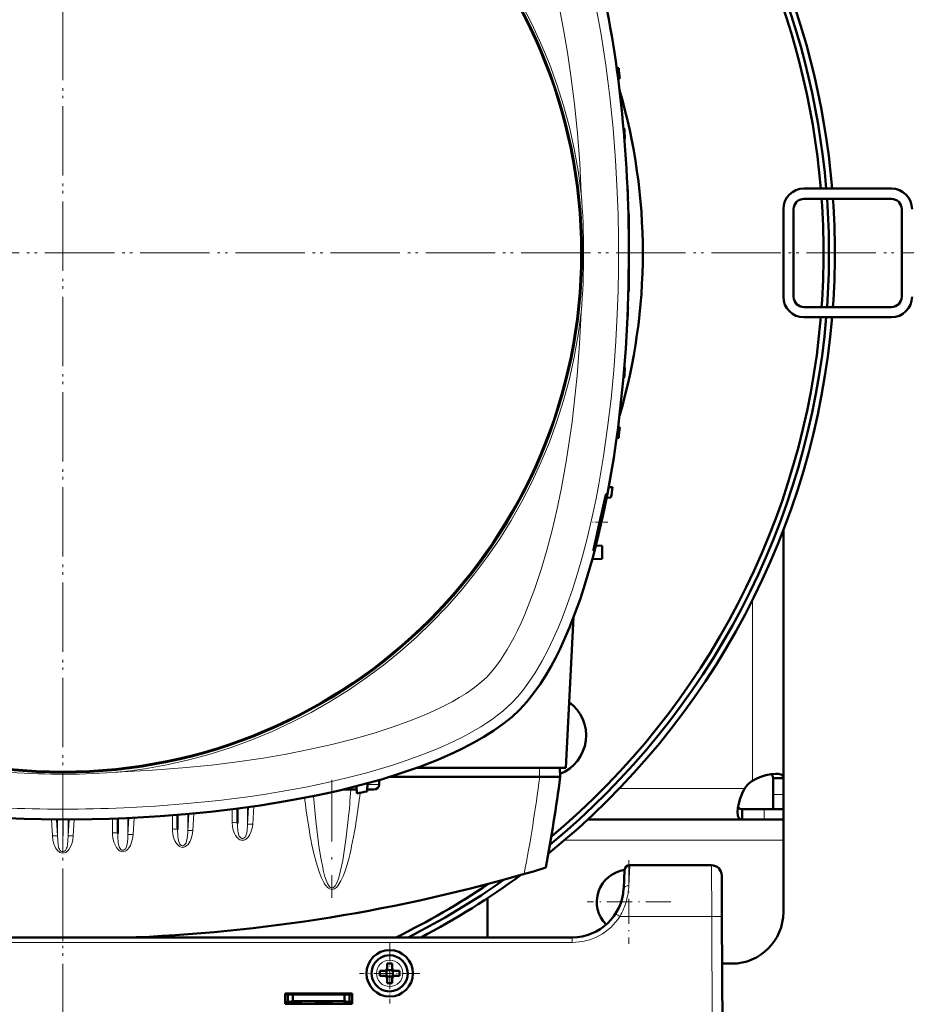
# Model space of a CAD drawing. Extents: x -1595 to 1972, y -1684 to 713.
# Tile 15 of 60: x 303 to 475, y -1345 to -1153. Entities that reach past the tile are written whole.
import ezdxf

# ---------------------------------------------------------------- set-up
doc = ezdxf.new("R2010")
doc.units = 0
doc.linetypes.add('DASHDOT', pattern=[18.5, 12, -3, 0.5, -3])

msp = doc.modelspace()

# ---------------------------------------------------------------- linework, layer by layer
at = {"color": 7, "linetype": 'DASHDOT', "lineweight": 18}
for p, q in [((311.57, -1003.64), (311.57, -1393.64)), ((311.56, -1005.1), (311.56, -1392.16)), ((506.57, -1198.64), (116.57, -1198.64)), ((505.09, -1198.63), (118.03, -1198.63)), ((363.86, -1300.92), (363.86, -1323.86))]:
    msp.add_line(p, q, dxfattribs=at)
at = {"color": 7, "lineweight": 50}
for p, q in [((419.57, -1162.76), (419.18, -1162.74)), ((419.79, -1164.76), (419.45, -1164.77)), ((420.65, -1174.38), (420.5, -1174.38)), ((420.79, -1176.38), (420.67, -1176.39)), ((421.31, -1186.01), (421.27, -1186.01)), ((455.57, -1186.13), (472.57, -1186.13)), ((421.38, -1188.01), (421.36, -1188.01)), ((455.57, -1188.13), (472.57, -1188.13)), ((451.57, -1190.13), (451.57, -1207.13)), ((453.57, -1190.13), (453.57, -1207.13)), ((474.57, -1207.13), (474.57, -1190.13)), ((421.56, -1191.13), (421.46, -1191.13)), ((421.56, -1191.13), (421.56, -1197.63)), ((421.56, -1197.63), (421.56, -1198.63)), ((421.56, -1198.63), (421.56, -1206.13)), ((421.56, -1206.13), (421.46, -1206.13)), ((421.38, -1209.26), (421.36, -1209.26)), ((472.57, -1209.13), (455.57, -1209.13)), ((421.31, -1211.26), (421.27, -1211.26)), ((472.57, -1211.13), (455.57, -1211.13)), ((420.79, -1220.88), (420.67, -1220.88)), ((420.65, -1222.88), (420.5, -1222.89)), ((419.79, -1232.51), (419.45, -1232.49)), ((419.18, -1234.52), (419.57, -1234.51)), ((418.36, -1244.13), (417.64, -1244.11)), ((418.07, -1246.13), (417.24, -1246.16)), ((451.57, -1252.49), (451.57, -1300.6)), ((415.16, -1255.45), (416.33, -1255.51)), ((416.33, -1258.01), (416.33, -1255.51)), ((414.46, -1258.11), (416.33, -1258.01)), ((410.81, -1269.35), (409.28, -1298.63)), ((409.28, -1298.63), (380.27, -1298.63)), ((408.16, -1298.63), (408.21, -1300.33)), ((370.74, -1301.61), (370.68, -1303.21)), ((373.01, -1300.98), (373.04, -1301.86)), ((404.21, -1300.33), (375.17, -1300.33)), ((404.21, -1300.33), (404.24, -1300.33)), ((404.24, -1300.33), (408.21, -1300.33)), ((449.57, -1300.6), (449.57, -1303.77)), ((451.57, -1300.6), (449.57, -1300.6)), ((451.57, -1300.6), (451.57, -1303.77)), ((365.95, -1302.83), (368.15, -1302.83)), ((368.66, -1302.83), (368.15, -1302.83)), ((368.63, -1302.17), (368.68, -1303.57)), ((371.96, -1302.83), (370.69, -1302.83)), ((449.57, -1303.77), (449.57, -1306.63)), ((451.57, -1303.77), (451.57, -1306.63)), ((345.47, -1306.52), (345.47, -1309.36)), ((443.54, -1308.63), (443.54, -1306.63)), ((447.87, -1306.63), (443.54, -1306.63)), ((451.57, -1306.63), (447.87, -1306.63)), ((451.57, -1306.63), (449.57, -1306.63)), ((451.57, -1308.63), (451.57, -1306.63)), ((322.22, -1308.43), (322.22, -1311.34)), ((333.84, -1307.74), (333.84, -1310.6)), ((443.54, -1308.63), (413.55, -1308.63)), ((447.87, -1308.63), (443.54, -1308.63)), ((451.57, -1308.63), (447.87, -1308.63)), ((451.57, -1308.63), (451.57, -1312.63)), ((451.57, -1312.63), (451.57, -1326.63)), ((420.72, -1318.47), (420.54, -1322.04)), ((437.59, -1317.52), (421.72, -1317.52)), ((439.59, -1319.51), (439.64, -1327.47)), ((394.07, -1331.52), (394.07, -1323.91)), ((440.07, -1409.52), (439.64, -1327.47)), ((410.55, -1331.52), (212.57, -1331.52)), ((373.15, -1338.01), (374.07, -1338.01)), ((374.43, -1337.88), (374.42, -1337.87)), ((374.43, -1337.88), (374.43, -1339.15)), ((375.71, -1337.88), (374.43, -1337.88)), ((374.57, -1336.59), (374.57, -1337.51)), ((375.57, -1337.51), (375.57, -1336.59)), ((375.72, -1337.87), (375.71, -1337.88)), ((375.71, -1337.88), (375.71, -1339.15)), ((376.99, -1338.01), (376.07, -1338.01)), ((441.57, -1336.63), (439.68, -1336.63)), ((373.15, -1339.01), (374.07, -1339.01)), ((374.43, -1339.15), (374.42, -1339.16)), ((374.43, -1339.15), (375.71, -1339.15)), ((374.57, -1339.51), (374.57, -1340.44)), ((375.57, -1339.51), (375.57, -1340.44)), ((375.71, -1339.15), (375.72, -1339.16)), ((376.99, -1339.01), (376.07, -1339.01)), ((354.77, -1344.42), (354.77, -1342.42)), ((354.77, -1342.42), (367.77, -1342.42)), ((354.77, -1342.63), (367.77, -1342.63)), ((355.27, -1342.63), (355.27, -1344.08)), ((355.27, -1344.08), (356.27, -1343.9)), ((356.27, -1343.9), (356.27, -1342.63)), ((356.27, -1343.9), (366.27, -1343.9)), ((358.02, -1343.9), (358.02, -1344.02)), ((358.02, -1343.9), (358.02, -1344.02)), ((358.02, -1343.9), (358.02, -1344.02)), ((358.02, -1344.02), (358.02, -1343.9)), ((358.02, -1343.9), (358.02, -1344.02)), ((360.52, -1344.02), (360.52, -1343.9)), ((364.02, -1343.9), (364.02, -1344.02)), ((364.02, -1343.9), (364.02, -1344.02)), ((364.02, -1343.9), (364.02, -1344.02)), ((364.02, -1343.9), (364.02, -1344.02)), ((364.02, -1343.9), (364.02, -1344.02)), ((364.02, -1343.9), (364.02, -1344.02)), ((364.02, -1343.9), (364.02, -1344.02)), ((366.27, -1342.63), (366.27, -1343.9)), ((366.27, -1343.9), (367.27, -1344.08)), ((367.27, -1342.63), (367.27, -1344.08)), ((367.77, -1342.42), (367.77, -1344.42)), ((354.77, -1344.02), (355.27, -1344.02)), ((367.77, -1344.42), (354.77, -1344.42)), ((355.27, -1344.42), (355.27, -1344.08)), ((356.27, -1344.02), (355.6, -1344.02)), ((358.02, -1344.02), (356.27, -1344.02)), ((362.27, -1344.02), (360.52, -1344.02)), ((364.02, -1344.02), (362.27, -1344.02)), ((366.93, -1344.02), (366.27, -1344.02)), ((366.27, -1344.02), (366.27, -1344.42)), ((367.27, -1344.02), (367.77, -1344.02)), ((367.27, -1344.08), (367.27, -1344.42)), ((367.74, -1344.42), (367.74, -1344.02))]:
    msp.add_line(p, q, dxfattribs=at)
at = {"color": 7, "linetype": 'DASHDOT', "lineweight": 18, "ltscale": 0.003008}
msp.add_line((421.57, -1198.63), (421.45, -1198.63), dxfattribs=at)
at = {"color": 7, "linetype": 'DASHDOT', "lineweight": 18, "ltscale": 0.076288}
msp.add_line((417.45, -1250.93), (414.4, -1250.93), dxfattribs=at)
at = {"color": 7, "lineweight": 18}
for p, q in [((445.57, -1266.05), (445.57, -1301.1)), ((404.16, -1298.63), (404.21, -1300.33)), ((370.73, -1301.86), (373.04, -1301.86)), ((444.03, -1302.63), (419.67, -1302.63)), ((451.57, -1303.77), (449.57, -1303.77)), ((352.27, -1305.61), (351.89, -1305.66)), ((336.03, -1307.55), (335.84, -1310.84)), ((335.84, -1307.57), (335.84, -1310.84)), ((337.03, -1307.46), (336.83, -1310.78)), ((344.47, -1309.24), (344.47, -1306.64)), ((347.66, -1306.22), (347.46, -1309.59)), ((347.46, -1306.25), (347.46, -1309.59)), ((348.66, -1306.08), (348.46, -1309.54)), ((447.87, -1308.63), (447.87, -1306.63)), ((309.35, -1308.62), (309.53, -1311.79)), ((310.34, -1308.63), (310.52, -1311.84)), ((310.52, -1308.63), (310.52, -1311.84)), ((311.53, -1314.89), (311.53, -1308.63)), ((311.58, -1314.89), (311.59, -1308.63)), ((312.78, -1308.63), (312.59, -1311.84)), ((312.59, -1308.63), (312.59, -1311.84)), ((313.77, -1308.62), (313.58, -1311.79)), ((321.22, -1311.22), (321.22, -1308.47)), ((324.4, -1308.34), (324.21, -1311.59)), ((324.21, -1308.35), (324.21, -1311.59)), ((325.4, -1308.29), (325.21, -1311.54)), ((332.84, -1310.48), (332.84, -1307.82)), ((348.45, -1309.58), (348.46, -1309.54)), ((361.25, -1313.41), (361.23, -1313.24)), ((451.57, -1312.63), (409.06, -1312.63)), ((311.53, -1314.89), (311.58, -1314.89)), ((362.16, -1318.48), (362.12, -1318.31)), ((421.54, -1321.49), (421.72, -1317.52)), ((437.64, -1327.47), (437.59, -1317.52)), ((437.64, -1327.47), (419.8, -1327.47)), ((437.64, -1327.47), (438.07, -1409.52)), ((410.55, -1332.51), (212.57, -1332.51)), ((410.55, -1331.52), (410.55, -1332.51)), ((375.05, -1335.94), (375.07, -1335.94)), ((372.5, -1338.54), (372.5, -1338.51)), ((377.64, -1338.49), (377.64, -1338.51)), ((375.09, -1341.09), (375.07, -1341.09))]:
    msp.add_line(p, q, dxfattribs=at)
at = {"color": 7, "linetype": 'DASHDOT', "lineweight": 18, "ltscale": 0.40625}
for p, q in [((421.57, -1316.51), (421.57, -1332.76)), ((429.69, -1324.63), (413.44, -1324.63))]:
    msp.add_line(p, q, dxfattribs=at)
at = {"color": 7, "linetype": 'DASHDOT', "lineweight": 18, "ltscale": 0.228134}
msp.add_line((311.57, -1332.28), (311.57, -1323.15), dxfattribs=at)
at = {"color": 7, "linetype": 'DASHDOT', "lineweight": 18, "ltscale": 0.292499}
msp.add_line((375.07, -1332.66), (375.07, -1344.36), dxfattribs=at)
at = {"color": 7, "linetype": 'DASHDOT', "lineweight": 18, "ltscale": 0.2925}
msp.add_line((380.92, -1338.51), (369.22, -1338.51), dxfattribs=at)
at = {"color": 7, "linetype": 'DASHDOT', "lineweight": 18, "ltscale": 0.003525}
for p, q in [((356.27, -1343.89), (356.27, -1344.03)), ((362.27, -1343.89), (362.27, -1344.03))]:
    msp.add_line(p, q, dxfattribs=at)
at = {"color": 7, "lineweight": 18}
for points in [[(412.31, -1187.08), (411.99, -1181.2), (411.54, -1175.35), (410.98, -1169.77), (410.29, -1164.24), (409.63, -1159.71), (408.86, -1155.24), (408, -1150.81), (407.01, -1146.36), (405.9, -1142), (404.8, -1138.16), (403.6, -1134.43), (402.42, -1131.18), (401.15, -1128.07), (399.96, -1125.45), (398.69, -1122.99), (397.89, -1121.6), (397.08, -1120.28), (395.93, -1118.63), (394.78, -1117.19), (393.92, -1116.27)], [(419.3, -1186.78), (418.96, -1180.59), (418.49, -1174.44), (417.86, -1168.32), (417.49, -1165.24), (417.07, -1162.19), (416.63, -1159.2), (416.14, -1156.23), (415.25, -1151.39)], [(399.18, -1273.35), (399.9, -1271.93), (400.6, -1270.45), (401.32, -1268.81), (402.01, -1267.13), (403.27, -1263.77), (404.49, -1260.12), (405.6, -1256.36), (406.62, -1252.49), (407.55, -1248.56), (408.38, -1244.56), (409.3, -1239.53), (410.1, -1234.44), (410.51, -1231.45), (410.87, -1228.45), (411.5, -1222.4), (411.97, -1216.31), (412.31, -1210.19)], [(398.87, -1285.94), (399.92, -1284.81), (400.95, -1283.58), (401.94, -1282.26), (402.66, -1281.22), (403.37, -1280.13), (404.71, -1277.85), (405.82, -1275.75), (406.87, -1273.56), (407.86, -1271.31), (408.57, -1269.57), (409.25, -1267.8), (410.53, -1264.18), (411.58, -1260.87), (412.55, -1257.51), (413.44, -1254.08), (414.04, -1251.56), (414.61, -1249.02), (415.17, -1246.29), (415.7, -1243.55), (416.63, -1238.08), (417.42, -1232.55), (418.08, -1226.98), (418.61, -1221.37), (419.02, -1215.73), (419.3, -1210.49)], [(393.92, -1280.99), (394.79, -1280.04), (395.69, -1278.94), (396.59, -1277.7), (397.25, -1276.69), (397.91, -1275.63), (399.18, -1273.35)], [(323.11, -1299.38), (328.99, -1299.07), (334.84, -1298.62), (340.42, -1298.06), (345.95, -1297.37), (350.47, -1296.7), (354.95, -1295.94), (359.37, -1295.07), (363.83, -1294.08), (368.19, -1292.98), (372.03, -1291.88), (375.76, -1290.67), (379, -1289.5), (382.12, -1288.23), (384.74, -1287.03), (387.2, -1285.77), (388.59, -1284.97), (389.91, -1284.15), (391.56, -1283), (392.99, -1281.85), (393.92, -1280.99)], [(323.41, -1306.37), (329.59, -1306.04), (335.75, -1305.56), (341.87, -1304.94), (344.94, -1304.56), (348, -1304.15), (350.99, -1303.7), (353.96, -1303.22), (358.8, -1302.33), (363.59, -1301.32), (368.29, -1300.19), (370.66, -1299.56), (373, -1298.89), (375.21, -1298.22), (377.39, -1297.51), (380.83, -1296.29), (384.16, -1294.97), (385.82, -1294.24), (387.45, -1293.49), (388.94, -1292.76), (390.39, -1291.99), (392.77, -1290.62), (393.92, -1289.89), (395.02, -1289.14), (396.05, -1288.38), (397.03, -1287.61), (397.98, -1286.78), (398.87, -1285.94)], [(354.19, -1305.21), (353.88, -1305.31), (353.24, -1305.45), (352.27, -1305.61)], [(361.23, -1313.24), (360.71, -1308.88), (360.28, -1304.08)], [(344.47, -1309.24), (344.52, -1309.97), (344.67, -1310.69), (344.93, -1311.37), (345.12, -1311.73), (345.36, -1312.07), (345.54, -1312.27), (345.75, -1312.44), (345.96, -1312.56), (346.18, -1312.64), (346.4, -1312.67), (346.62, -1312.66)], [(345.47, -1309.36), (345.48, -1309.97), (345.56, -1310.81), (345.63, -1311.23), (345.75, -1311.66), (345.84, -1311.87), (345.99, -1312.08), (346.18, -1312.25), (346.35, -1312.31), (346.52, -1312.32), (346.72, -1312.27), (346.89, -1312.14), (347.03, -1311.98), (347.14, -1311.78), (347.25, -1311.45), (347.31, -1311.22), (347.38, -1310.76), (347.46, -1309.59)], [(347.22, -1312.42), (347.57, -1312.08), (347.85, -1311.67), (348.12, -1311.1), (348.31, -1310.5), (348.4, -1310.05), (348.45, -1309.58)], [(347.46, -1309.59), (347.49, -1309.57), (347.57, -1309.55), (347.73, -1309.53), (348.1, -1309.52), (348.46, -1309.54)], [(367.02, -1308.61), (366.64, -1312.09), (366.19, -1315.23), (365.95, -1316.6)], [(325.21, -1311.54), (325.09, -1312.39), (324.86, -1313.21), (324.68, -1313.66), (324.44, -1314.08), (324.13, -1314.47), (323.93, -1314.64), (323.7, -1314.78), (323.33, -1314.89), (322.94, -1314.86), (322.73, -1314.78), (322.53, -1314.66), (322.2, -1314.35), (322, -1314.09), (321.83, -1313.8), (321.65, -1313.41), (321.5, -1313.02), (321.3, -1312.19), (321.24, -1311.71), (321.22, -1311.22)], [(322.52, -1313.96), (322.37, -1313.4), (322.32, -1313.13), (322.24, -1312.09), (322.22, -1311.34)], [(332.84, -1310.48), (332.85, -1310.83), (332.94, -1311.48), (333.09, -1312.11), (333.34, -1312.77), (333.5, -1313.08), (333.7, -1313.38), (333.94, -1313.65), (334.22, -1313.87), (334.55, -1314.01), (334.91, -1314.05), (335.27, -1313.96), (335.61, -1313.77), (335.89, -1313.5), (336.12, -1313.19), (336.3, -1312.85), (336.46, -1312.5), (336.7, -1311.69), (336.83, -1310.82), (336.83, -1310.78)], [(333.84, -1310.6), (333.89, -1311.78), (333.97, -1312.44), (334.07, -1312.9), (334.15, -1313.13), (334.26, -1313.35), (334.41, -1313.54), (334.59, -1313.67), (334.76, -1313.73), (334.93, -1313.73), (335.12, -1313.65), (335.29, -1313.52), (335.42, -1313.35), (335.53, -1313.15), (335.62, -1312.85), (335.74, -1312.25), (335.83, -1311.18), (335.84, -1310.84)], [(335.84, -1310.84), (335.86, -1310.82), (335.95, -1310.8), (336.1, -1310.78), (336.83, -1310.78)], [(310.52, -1311.84), (310.5, -1311.82), (310.41, -1311.8), (310.23, -1311.78), (309.53, -1311.79)], [(310.83, -1314.93), (310.56, -1314.7), (310.34, -1314.42), (310.16, -1314.12), (309.95, -1313.68), (309.77, -1313.14), (309.63, -1312.59), (309.53, -1311.79)], [(311.53, -1314.89), (311.36, -1314.86), (311.2, -1314.78), (311.04, -1314.63), (310.91, -1314.43), (310.81, -1314.21), (310.74, -1313.98), (310.64, -1313.51), (310.57, -1312.8), (310.52, -1311.84)], [(311.58, -1314.89), (311.75, -1314.86), (311.91, -1314.78), (312.08, -1314.63), (312.21, -1314.43), (312.3, -1314.21), (312.38, -1313.98), (312.47, -1313.51), (312.54, -1312.8), (312.59, -1311.84)], [(312.29, -1314.93), (312.55, -1314.7), (312.77, -1314.42), (312.95, -1314.12), (313.16, -1313.68), (313.35, -1313.14), (313.48, -1312.59), (313.58, -1311.79)], [(312.59, -1311.84), (312.61, -1311.82), (312.7, -1311.8), (312.89, -1311.78), (313.58, -1311.79)], [(324.06, -1313.41), (323.96, -1313.85), (323.88, -1314.06), (323.71, -1314.33)], [(324.21, -1311.59), (324.17, -1312.47), (324.06, -1313.41)], [(324.21, -1311.59), (324.23, -1311.58), (324.27, -1311.56), (324.49, -1311.53), (324.72, -1311.52), (325.21, -1311.54)], [(362.12, -1318.31), (361.66, -1316.05), (361.25, -1313.41)], [(311.56, -1315.18), (311.25, -1315.14), (310.96, -1315.02), (310.83, -1314.93)], [(311.56, -1315.18), (311.87, -1315.14), (312.15, -1315.02), (312.29, -1314.93)], [(323.04, -1314.57), (322.84, -1314.45), (322.68, -1314.26), (322.52, -1313.96)], [(323.71, -1314.33), (323.53, -1314.49), (323.33, -1314.58), (323.18, -1314.59), (323.04, -1314.57)], [(361.3, -1318.6), (360.78, -1316.93), (360.35, -1315.24), (359.97, -1313.54)], [(367.11, -1316.27), (366.81, -1317.36), (366.47, -1318.44), (366.08, -1319.51), (365.61, -1320.55), (365.22, -1321.22), (364.99, -1321.54), (364.72, -1321.83), (364.38, -1322.08), (364.11, -1322.19), (363.76, -1322.22), (363.43, -1322.13), (363.21, -1322), (363.01, -1321.84), (362.79, -1321.61), (362.6, -1321.37), (362.36, -1321.01), (362.14, -1320.63), (361.83, -1319.97), (361.55, -1319.29), (361.3, -1318.6)], [(365.95, -1316.6), (365.54, -1318.57), (365.25, -1319.66), (365.1, -1320.14), (364.79, -1320.93), (364.47, -1321.51), (364.25, -1321.76), (364.03, -1321.9), (363.89, -1321.93), (363.74, -1321.92), (363.53, -1321.81), (363.32, -1321.6), (363.01, -1321.09), (362.85, -1320.74)], [(362.85, -1320.74), (362.49, -1319.75), (362.16, -1318.48)]]:
    msp.add_lwpolyline(points, dxfattribs=at)
at = {"color": 7, "lineweight": 50}
for points in [[(421.56, -1198.63), (421.49, -1204.88), (421.28, -1211.09), (420.94, -1217.26), (420.45, -1223.38), (419.82, -1229.44), (419.45, -1232.51), (419.03, -1235.56), (418.6, -1238.44), (418.13, -1241.3), (417.4, -1245.38), (416.58, -1249.39), (415.68, -1253.33)], [(415.11, -1255.18), (415.52, -1253.65), (416.27, -1250.51), (416.8, -1247.92), (417.14, -1245.87), (417.18, -1245.48), (417.18, -1245.45), (417.18, -1245.44), (417.17, -1245.43), (417.17, -1245.43), (417.17, -1245.43)], [(417.17, -1245.43), (417.17, -1245.43), (417.16, -1245.44), (417.14, -1245.48), (417.03, -1245.85)], [(416.75, -1247.03), (415.73, -1251.58), (415.2, -1253.93), (414.81, -1255.68), (414.7, -1256.28), (414.68, -1256.41)], [(415.68, -1253.33), (414.61, -1257.54), (413.41, -1261.74), (412.75, -1263.83), (412.06, -1265.91), (411.08, -1268.65), (410.01, -1271.35), (408.87, -1274)], [(414.69, -1256.43), (414.69, -1256.43), (414.7, -1256.43), (414.71, -1256.4), (414.8, -1256.19)], [(408.87, -1274), (408.11, -1275.64), (407.27, -1277.32), (406.43, -1278.88), (405.53, -1280.44), (404.37, -1282.28), (403.11, -1284.06), (401.75, -1285.76), (401.03, -1286.58), (400.28, -1287.36)], [(400.28, -1287.36), (398.79, -1288.74), (397.13, -1290.08), (395.32, -1291.36), (393.37, -1292.6), (392.02, -1293.39), (390.61, -1294.15), (389.12, -1294.91), (387.57, -1295.65), (384.41, -1297.04), (380.9, -1298.4), (377.24, -1299.67), (373.45, -1300.85), (369.56, -1301.93), (365.56, -1302.92), (363.02, -1303.5), (360.45, -1304.04), (355.23, -1305.03), (349.92, -1305.9), (345.13, -1306.56), (340.28, -1307.13), (335.4, -1307.6), (330.48, -1307.99), (327.22, -1308.19), (323.95, -1308.36), (320.61, -1308.49), (317.26, -1308.57), (310.63, -1308.63), (304.02, -1308.53), (297.43, -1308.28)], [(450.14, -1299.75), (449.2, -1299.83), (448.14, -1300.05), (447.03, -1300.41), (446.29, -1300.72), (445.57, -1301.1)], [(449.57, -1300.6), (449.52, -1300.26), (449.38, -1300.01), (449.13, -1299.84)], [(451.57, -1300.6), (451.55, -1300.41), (451.49, -1300.25), (451.4, -1300.11), (451.26, -1299.99), (451.08, -1299.9), (450.87, -1299.83), (450.53, -1299.77), (450.14, -1299.75)], [(444.03, -1302.63), (443.55, -1303.58), (443.18, -1304.56), (442.91, -1305.53), (442.74, -1306.44), (442.69, -1307.21)], [(442.69, -1307.21), (442.75, -1307.86), (442.82, -1308.12), (442.93, -1308.33), (443.07, -1308.48), (443.23, -1308.58), (443.54, -1308.63)], [(442.78, -1306.2), (442.94, -1306.44), (443.2, -1306.59), (443.54, -1306.63)]]:
    msp.add_lwpolyline(points, dxfattribs=at)
at = {"color": 7, "lineweight": 18}
msp.add_circle((311.56, -1198.63), 101, dxfattribs=at)
at = {"color": 7, "lineweight": 50}
for centre, radius in [((311.56, -1198.63), 100.74), ((375.07, -1338.51), 4.5)]:
    msp.add_circle(centre, radius, dxfattribs=at)
for centre, radius, start, end in [((311.57, -1198.64), 150, 4.7834, 231.0147), ((311.56, -1198.63), 148.87, 4.8166, 230.5172), ((311.56, -1198.63), 147.82, 4.8509, 230.0451), ((96.56, -1198.63), 325, 5.9829, 6.3375), ((311.56, -1198.63), 112.7, 343.714, 16.286), ((96.56, -1198.63), 325, 3.9256, 4.2791), ((96.56, -1198.63), 325, 1.8735, 2.2263), ((455.57, -1190.13), 4, 90, 180), ((472.57, -1190.13), 4, 0, 90), ((455.57, -1190.13), 2, 90, 180), ((311.56, -1198.63), 147.82, 355.9267, 4.0733), ((311.56, -1198.63), 148.87, 355.9554, 4.0445), ((311.57, -1198.64), 150, 355.9892, 4.0172), ((472.57, -1190.13), 2, 0, 90), ((96.56, -1198.63), 325, 359.8237, 0.1763), ((455.57, -1207.13), 4, 180, 270), ((455.57, -1207.13), 2, 180, 270), ((472.57, -1207.13), 2, 270, 0), ((472.57, -1207.13), 4, 270, 360), ((96.56, -1198.63), 325, 357.7737, 358.1265), ((311.57, -1198.64), 150, 308.9754, 355.223), ((311.56, -1198.63), 148.87, 309.4826, 355.1834), ((311.56, -1198.63), 147.82, 309.9547, 355.1491), ((96.56, -1198.63), 325, 355.7209, 356.0744), ((96.56, -1198.63), 325, 353.6625, 354.0172), ((96.56, -1198.63), 325, 351.5959, 351.9522), ((461.51, -1257.03), 45.87, 165.8814, 167.3994), ((394.97, -1249.58), 20.9, 341.5709, 344.4634), ((414.7, -1256.42), 0.0181, 165.2469, 232.7118), ((405.25, -1292.32), 8, 291.5866, 54.0286), ((85.92, -1258.43), 325, 349.4417, 352.5926), ((449.69, -1306.75), 7, 126.0861, 143.9183), ((311.56, -983.63), 325, 280.1234, 280.4818), ((311.56, -1006.83), 325, 272.5126, 286.7861), ((421.57, -1324.63), 6.25, 97.7244, 224.893), ((421.72, -1318.52), 1, 90, 177), ((437.59, -1319.52), 2, 0.3, 90), ((311.56, -1198.63), 148.87, 296.7919, 305.1791), ((311.57, -1198.64), 150, 297.6423, 306.3706), ((311.56, -1198.63), 147.82, 295.9747, 304.0393), ((410.55, -1321.52), 10, 270, 357.0001), ((441.57, -1326.63), 10, 270, 360), ((375.07, -1338.51), 3.5, 90.5294, 270.5294), ((375.07, -1338.51), 3.5, 270.5294, 90.5294), ((390.24, -1338.51), 17.1, 178.3267, 180.0022), ((374.07, -1337.51), 0.5, 270, 360), ((375.07, -1353.69), 17.1, 89.9978, 91.6733), ((375.07, -1353.69), 17.1, 88.3267, 90.0022), ((376.07, -1337.51), 0.5, 180, 270), ((359.9, -1338.51), 17.1, 359.9978, 1.6733), ((390.28, -1338.51), 17.14, 179.9996, 181.6715), ((374.07, -1339.51), 0.5, 0, 90), ((376.07, -1339.51), 0.5, 90, 180), ((359.86, -1338.51), 17.14, 358.3285, 0.0004), ((375.07, -1323.31), 17.13, 268.3286, 271.6729)]:
    msp.add_arc(centre, radius, start, end, dxfattribs=at)
at = {"color": 7, "lineweight": 18}
for centre, radius, start, end in [((311.56, -1198.63), 101.41, 6.5424, 83.4568), ((265.24, -1198.63), 147.52, 355.507, 4.4923), ((141.09, -1198.63), 278.46, 357.5597, 2.4396), ((311.56, -1198.63), 101.41, 276.5424, 353.4568), ((311.56, -1152.33), 147.51, 265.5067, 273.8371), ((311.57, -1152.5), 147.33, 273.8374, 274.4937), ((85.92, -1258.92), 321, 349.1719, 352.5876), ((149.52, -1286.88), 218.59, 354.2939, 355.8148), ((213.3, -1284.84), 157.13, 351.189, 353.1941), ((311.56, -982.46), 325.7, 276.7434, 277.1126), ((311.56, -1028.17), 278.46, 267.5597, 272.4396), ((346.41, -1311.32), 1.36, 278.9694, 306.4815), ((313.9, -1314.85), 2.37, 180.966, 188.0005), ((309.21, -1314.85), 2.37, 351.9995, 359.034), ((408.02, -1320.85), 13.53, 344.6596, 357.2824), ((408.52, -1320.98), 13.01, 330.0886, 344.6192), ((410.55, -1321.51), 11, 270.0069, 327.2297), ((385.1, -1380.87), 63.69, 56.9791, 57.8765), ((375.07, -1338.51), 2.57, 90.5294, 180), ((375.07, -1338.51), 2.57, 0.5294, 90), ((375.07, -1338.51), 2.57, 180.5294, 270), ((375.07, -1338.51), 2.57, 270.5294, 360)]:
    msp.add_arc(centre, radius, start, end, dxfattribs=at)
at = {"color": 7, "lineweight": 50}
for centre, major_axis, ratio, start_param, end_param in [((388.55, -1200.53), (-0.73, -96.68), 0.341319, 1.592988, 2.198749), ((371.88, -1301.83), (1.14, -0.23), 0.853683, 4.943675, 6.488291)]:
    msp.add_ellipse(centre, major_axis=major_axis, ratio=ratio, start_param=start_param, end_param=end_param, dxfattribs=at)
at = {"color": 7, "lineweight": 18}
for centre, major_axis, ratio, start_param, end_param in [((368.15, -1301.83), (0, 1), 0.866025, 3.141593, 3.752802), ((363.56, -1261.27), (0.24, -60.87), 0.121427, 5.499933, 5.744375), ((344.47, -1306.62), (1, 0), 0.121869, 0.029596, 0.678029), ((344.47, -1309.36), (1, 0), 0.121869, 0, 1.570796), ((363.97, -1259.53), (-0.1, -62.68), 0.121204, 0.439156, 0.663903), ((321.22, -1311.34), (1, 0), 0.121869, 0, 1.570796), ((332.84, -1310.6), (1, 0), 0.121869, 0, 1.570797), ((421.54, -1322.1), (0.999, -0.053), 0.602236, 1.602683, 3.141439), ((437.64, -1327.48), (-2, -0.01), 0.005236, 3.141593, 4.712362)]:
    msp.add_ellipse(centre, major_axis=major_axis, ratio=ratio, start_param=start_param, end_param=end_param, dxfattribs=at)

doc.saveas('drawing.dxf')
